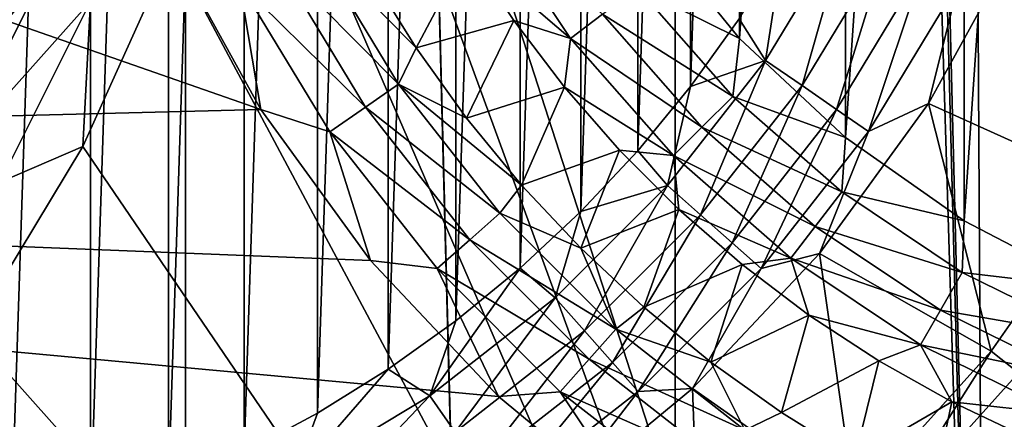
# Model space of a CAD drawing. Header units: millimetres. Extents: x -60 to 60, y -60 to 60.
# Tile 67 of 256: x -48.33 to -44.94, y -3.82 to -2.44. Entities that reach past the tile are written whole.
import ezdxf

# ---------------------------------------------------------------- set-up
doc = ezdxf.new("R2010")
doc.units = ezdxf.units.MM
doc.header["$LTSCALE"] = 81.481481
for name, color, linetype in [('151', 7, 'CONTINUOUS'), ('185', 7, 'CONTINUOUS'), ('209', 7, 'CONTINUOUS'), ('22', 7, 'CONTINUOUS'), ('250', 7, 'CONTINUOUS'), ('261', 7, 'CONTINUOUS'), ('267', 7, 'CONTINUOUS'), ('298', 7, 'CONTINUOUS'), ('3', 7, 'CONTINUOUS'), ('304', 7, 'CONTINUOUS'), ('63', 7, 'CONTINUOUS'), ('7', 7, 'CONTINUOUS'), ('73', 7, 'CONTINUOUS'), ('87', 7, 'CONTINUOUS')]:
    doc.layers.add(name, color=color, linetype=linetype)

msp = doc.modelspace()

# ---------------------------------------------------------------- linework, layer by layer
at = {"layer": '151', "color": 7, "linetype": 'Continuous', "true_color": 0xf5f5f5}
msp.add_3dface([(-45.0309, -2.053, 2), (-44.8475, -2.5109, 2), (-44.7865, -2.4119, 1.9904), (-45.0309, -2.053, 2)], dxfattribs=at)
at = {"layer": '185', "color": 7, "linetype": 'Continuous', "true_color": 0xf5f5f5}
for points in [[(-48.1171, -2.8777, 2), (-47.8102, -2.1958, 2), (-48.0904, -2.3766, 2.0186), (-48.1171, -2.8777, 2)], [(-48.7133, -2.8213, 2.1645), (-48.2611, -2.303, 2.0741), (-48.4188, -2.235, 2.1645), (-48.7133, -2.8213, 2.1645)], [(-48.5646, -2.9072, 2.0741), (-48.2611, -2.303, 2.0741), (-48.7133, -2.8213, 2.1645), (-48.5646, -2.9072, 2.0741)], [(-48.5646, -2.9072, 2.0741), (-48.0904, -2.3766, 2.0186), (-48.2611, -2.303, 2.0741), (-48.5646, -2.9072, 2.0741)], [(-48.4035, -3.0002, 2.0186), (-48.0904, -2.3766, 2.0186), (-48.5646, -2.9072, 2.0741), (-48.4035, -3.0002, 2.0186)], [(-48.4035, -3.0002, 2.0186), (-48.1171, -2.8777, 2), (-48.0904, -2.3766, 2.0186), (-48.4035, -3.0002, 2.0186)], [(-48.504, -3.5176, 2), (-48.1171, -2.8777, 2), (-48.4035, -3.0002, 2.0186), (-48.504, -3.5176, 2)]]:
    msp.add_3dface(points, dxfattribs=at)
at = {"layer": '209', "color": 151, "linetype": 'Continuous', "true_color": 0x7dbfed}
for points in [[(-46.0737, 33.4741, 28.5), (-44.2586, -35.8396, 28.5), (-44.2586, 35.8396, 28.5), (-46.0737, 33.4741, 28.5)], [(-47.7624, 31.017, 28.5), (-46.0737, -33.4741, 28.5), (-46.0737, 33.4741, 28.5), (-47.7624, 31.017, 28.5)], [(-46.0737, -33.4741, 28.5), (-44.2586, -35.8396, 28.5), (-46.0737, 33.4741, 28.5), (-46.0737, -33.4741, 28.5)], [(-49.3203, 28.4747, 28.5), (-47.7624, -31.017, 28.5), (-47.7624, 31.017, 28.5), (-49.3203, 28.4747, 28.5)], [(-47.7624, -31.017, 28.5), (-46.0737, -33.4741, 28.5), (-47.7624, 31.017, 28.5), (-47.7624, -31.017, 28.5)], [(-49.3203, -28.4747, 28.5), (-47.7624, -31.017, 28.5), (-49.3203, 28.4747, 28.5), (-49.3203, -28.4747, 28.5)]]:
    msp.add_3dface(points, dxfattribs=at)
at = {"layer": '22', "color": 7, "linetype": 'Continuous', "true_color": 0xf5f5f5}
for points in [[(-47.1249, -2.2828, -3.2343), (-46.7888, -2.2001, -3.5657), (-46.9672, -2.5366, -3.2343), (-47.1249, -2.2828, -3.2343)], [(-46.7888, -2.2001, -3.5657), (-46.6303, -2.4418, -3.5657), (-46.9672, -2.5366, -3.2343), (-46.7888, -2.2001, -3.5657)], [(-46.9672, -2.5366, -3.2343), (-46.6303, -2.4418, -3.5657), (-46.7932, -2.7794, -3.2343), (-46.9672, -2.5366, -3.2343)], [(-46.6303, -2.4418, -3.5657), (-46.4556, -2.6722, -3.5657), (-46.7932, -2.7794, -3.2343), (-46.6303, -2.4418, -3.5657)], [(-46.7932, -2.7794, -3.2343), (-46.4556, -2.6722, -3.5657), (-46.6036, -3.0104, -3.2343), (-46.7932, -2.7794, -3.2343)], [(-46.4556, -2.6722, -3.5657), (-46.2655, -2.8901, -3.5657), (-46.6036, -3.0104, -3.2343), (-46.4556, -2.6722, -3.5657)], [(-46.6036, -3.0104, -3.2343), (-46.2655, -2.8901, -3.5657), (-46.3994, -3.2284, -3.2343), (-46.6036, -3.0104, -3.2343)], [(-46.2655, -2.8901, -3.5657), (-46.0611, -3.0946, -3.5657), (-46.3994, -3.2284, -3.2343), (-46.2655, -2.8901, -3.5657)], [(-46.3994, -3.2284, -3.2343), (-46.0611, -3.0946, -3.5657), (-46.1813, -3.4327, -3.2343), (-46.3994, -3.2284, -3.2343)], [(-46.0611, -3.0946, -3.5657), (-45.8432, -3.2846, -3.5657), (-46.1813, -3.4327, -3.2343), (-46.0611, -3.0946, -3.5657)], [(-46.1813, -3.4327, -3.2343), (-45.8432, -3.2846, -3.5657), (-45.9504, -3.6222, -3.2343), (-46.1813, -3.4327, -3.2343)], [(-45.8432, -3.2846, -3.5657), (-45.6128, -3.4593, -3.5657), (-45.9504, -3.6222, -3.2343), (-45.8432, -3.2846, -3.5657)], [(-45.9504, -3.6222, -3.2343), (-45.6128, -3.4593, -3.5657), (-45.7075, -3.7962, -3.2343), (-45.9504, -3.6222, -3.2343)], [(-45.6128, -3.4593, -3.5657), (-45.371, -3.6179, -3.5657), (-45.7075, -3.7962, -3.2343), (-45.6128, -3.4593, -3.5657)], [(-45.7075, -3.7962, -3.2343), (-45.371, -3.6179, -3.5657), (-45.4538, -3.954, -3.2343), (-45.7075, -3.7962, -3.2343)], [(-45.371, -3.6179, -3.5657), (-45.119, -3.7596, -3.5657), (-45.4538, -3.954, -3.2343), (-45.371, -3.6179, -3.5657)], [(-45.4538, -3.954, -3.2343), (-45.119, -3.7596, -3.5657), (-45.1903, -4.0948, -3.2343), (-45.4538, -3.954, -3.2343)], [(-45.119, -3.7596, -3.5657), (-44.8579, -3.8838, -3.5657), (-45.1903, -4.0948, -3.2343), (-45.119, -3.7596, -3.5657)]]:
    msp.add_3dface(points, dxfattribs=at)
at = {"layer": '250', "color": 151, "linetype": 'Continuous', "true_color": 0x7dbfed}
for points in [[(-48.0904, 4.1531, 17.3), (-48.365, -4.2364, 17.3), (-48.365, 4.2364, 17.3), (-48.0904, 4.1531, 17.3)], [(-48.0904, -4.1531, 17.3), (-48.365, -4.2364, 17.3), (-48.0904, 4.1531, 17.3), (-48.0904, -4.1531, 17.3)], [(-47.8218, 4.052, 17.3), (-48.0904, -4.1531, 17.3), (-48.0904, 4.1531, 17.3), (-47.8218, 4.052, 17.3)], [(-47.8218, -4.052, 17.3), (-48.0904, -4.1531, 17.3), (-47.8218, 4.052, 17.3), (-47.8218, -4.052, 17.3)], [(-47.5604, 3.9336, 17.3), (-47.8218, -4.052, 17.3), (-47.8218, 4.052, 17.3), (-47.5604, 3.9336, 17.3)], [(-47.5604, -3.9336, 17.3), (-47.8218, -4.052, 17.3), (-47.5604, 3.9336, 17.3), (-47.5604, -3.9336, 17.3)], [(-47.3072, 3.7983, 17.3), (-47.5604, -3.9336, 17.3), (-47.5604, 3.9336, 17.3), (-47.3072, 3.7983, 17.3)], [(-47.3072, -3.7983, 17.3), (-47.5604, -3.9336, 17.3), (-47.3072, 3.7983, 17.3), (-47.3072, -3.7983, 17.3)], [(-47.0635, 3.6467, 17.3), (-47.3072, -3.7983, 17.3), (-47.3072, 3.7983, 17.3), (-47.0635, 3.6467, 17.3)], [(-47.0635, -3.6467, 17.3), (-47.3072, -3.7983, 17.3), (-47.0635, 3.6467, 17.3), (-47.0635, -3.6467, 17.3)], [(-46.8302, 3.4796, 17.3), (-47.0635, -3.6467, 17.3), (-47.0635, 3.6467, 17.3), (-46.8302, 3.4796, 17.3)], [(-46.8302, -3.4796, 17.3), (-47.0635, -3.6467, 17.3), (-46.8302, 3.4796, 17.3), (-46.8302, -3.4796, 17.3)], [(-46.6083, 3.2975, 17.3), (-46.8302, -3.4796, 17.3), (-46.8302, 3.4796, 17.3), (-46.6083, 3.2975, 17.3)], [(-46.6083, -3.2975, 17.3), (-46.8302, -3.4796, 17.3), (-46.6083, 3.2975, 17.3), (-46.6083, -3.2975, 17.3)], [(-46.3989, 3.1013, 17.3), (-46.6083, -3.2975, 17.3), (-46.6083, 3.2975, 17.3), (-46.3989, 3.1013, 17.3)], [(-46.3989, -3.1013, 17.3), (-46.6083, -3.2975, 17.3), (-46.3989, 3.1013, 17.3), (-46.3989, -3.1013, 17.3)], [(-46.2027, 2.8918, 17.3), (-46.3989, -3.1013, 17.3), (-46.3989, 3.1013, 17.3), (-46.2027, 2.8918, 17.3)], [(-46.2027, -2.8918, 17.3), (-46.3989, -3.1013, 17.3), (-46.2027, 2.8918, 17.3), (-46.2027, -2.8918, 17.3)], [(-46.0206, 2.67, 17.3), (-46.2027, -2.8918, 17.3), (-46.2027, 2.8918, 17.3), (-46.0206, 2.67, 17.3)], [(-46.0206, -2.67, 17.3), (-46.2027, -2.8918, 17.3), (-46.0206, 2.67, 17.3), (-46.0206, -2.67, 17.3)], [(-45.8534, 2.4367, 17.3), (-46.0206, -2.67, 17.3), (-46.0206, 2.67, 17.3), (-45.8534, 2.4367, 17.3)], [(-45.8534, -2.4367, 17.3), (-46.0206, -2.67, 17.3), (-45.8534, 2.4367, 17.3), (-45.8534, -2.4367, 17.3)]]:
    msp.add_3dface(points, dxfattribs=at)
at = {"layer": '261', "color": 151, "linetype": 'Continuous', "true_color": 0x7dbfed}
for points in [[(-48.627, -2.5086, 22.7604), (-48.3846, -2.0288, 22.8511), (-48.3343, -2.058, 22.7553), (-48.627, -2.5086, 22.7604)], [(-48.627, -2.5086, 22.7604), (-48.3343, -2.058, 22.7553), (-48.5992, -2.5306, 22.6541), (-48.627, -2.5086, 22.7604)], [(-48.5992, -2.5306, 22.6541), (-48.3343, -2.058, 22.7553), (-48.304, -2.0761, 22.649), (-48.5992, -2.5306, 22.6541)], [(-48.4959, -2.405, 22.5485), (-48.5992, -2.5306, 22.6541), (-48.304, -2.0761, 22.649), (-48.4959, -2.405, 22.5485)]]:
    msp.add_3dface(points, dxfattribs=at)
at = {"layer": '267', "color": 151, "linetype": 'Continuous', "true_color": 0x7dbfed}
for points in [[(-45.1999, -2.7289, 17.5929), (-44.8918, -2.1684, 17.5929), (-44.5813, -3.0082, 18.2657), (-45.1999, -2.7289, 17.5929)], [(-45.5759, -3.2463, 17.5929), (-45.1999, -2.7289, 17.5929), (-44.9838, -3.5843, 18.2657), (-45.5759, -3.2463, 17.5929)], [(-44.9838, -3.5843, 18.2657), (-45.1999, -2.7289, 17.5929), (-44.5813, -3.0082, 18.2657), (-44.9838, -3.5843, 18.2657)], [(-46.0137, -3.7126, 17.5929), (-45.5759, -3.2463, 17.5929), (-45.4535, -4.1072, 18.2657), (-46.0137, -3.7126, 17.5929)], [(-45.4535, -4.1072, 18.2657), (-45.5759, -3.2463, 17.5929), (-44.9838, -3.5843, 18.2657), (-45.4535, -4.1072, 18.2657)], [(-46.5065, -4.1202, 17.5929), (-46.0137, -3.7126, 17.5929), (-45.9833, -4.569, 18.2657), (-46.5065, -4.1202, 17.5929)], [(-45.9833, -4.569, 18.2657), (-46.0137, -3.7126, 17.5929), (-45.4535, -4.1072, 18.2657), (-45.9833, -4.569, 18.2657)]]:
    msp.add_3dface(points, dxfattribs=at)
at = {"layer": '298', "color": 151, "linetype": 'Continuous', "true_color": 0x7dbfed}
for points in [[(-44.9838, -3.5843, 18.2657), (-44.5813, -3.0082, 18.2657), (-44.8891, -3.6595, 18.365), (-44.9838, -3.5843, 18.2657)], [(-45.4535, -4.1072, 18.2657), (-44.9838, -3.5843, 18.2657), (-45.3686, -4.1933, 18.365), (-45.4535, -4.1072, 18.2657)], [(-44.9838, -3.5843, 18.2657), (-44.8891, -3.6595, 18.365), (-45.3686, -4.1933, 18.365), (-44.9838, -3.5843, 18.2657)], [(-44.8891, -3.6595, 18.365), (-44.897, -3.8877, 18.439), (-45.3686, -4.1933, 18.365), (-44.8891, -3.6595, 18.365)]]:
    msp.add_3dface(points, dxfattribs=at)
at = {"layer": '3', "color": 7, "linetype": 'Continuous', "true_color": 0xf5f5f5}
for points in [[(-55.2898, -2.9464, -3), (-55.3683, 0, -3), (-47.5035, -2.7496, -3), (-55.2898, -2.9464, -3)], [(-47.5035, -2.7496, -3), (-55.3683, 0, -3), (-47.8139, -2.1849, -3), (-47.5035, -2.7496, -3)], [(-47.1247, -3.2709, -3), (-55.2898, -2.9464, -3), (-47.5035, -2.7496, -3), (-47.1247, -3.2709, -3)], [(-46.6835, -3.7407, -3), (-55.2898, -2.9464, -3), (-47.1247, -3.2709, -3), (-46.6835, -3.7407, -3)], [(-55.0547, -5.8849, -3), (-55.2898, -2.9464, -3), (-43.8139, -5.0909, -3), (-55.0547, -5.8849, -3)], [(-43.8139, -5.0909, -3), (-55.2898, -2.9464, -3), (-44.4469, -4.9702, -3), (-43.8139, -5.0909, -3)], [(-44.4469, -4.9702, -3), (-55.2898, -2.9464, -3), (-45.0598, -4.7711, -3), (-44.4469, -4.9702, -3)], [(-45.0598, -4.7711, -3), (-55.2898, -2.9464, -3), (-45.6429, -4.4967, -3), (-45.0598, -4.7711, -3)], [(-45.6429, -4.4967, -3), (-55.2898, -2.9464, -3), (-46.187, -4.1515, -3), (-45.6429, -4.4967, -3)], [(-46.187, -4.1515, -3), (-55.2898, -2.9464, -3), (-46.6835, -3.7407, -3), (-46.187, -4.1515, -3)]]:
    msp.add_3dface(points, dxfattribs=at)
at = {"layer": '304', "color": 151, "linetype": 'Continuous', "true_color": 0x7dbfed}
for points in [[(-45.7618, -2.5803, 17.3123), (-45.4781, -2.1109, 17.3123), (-45.6361, -2.667, 17.349), (-45.7618, -2.5803, 17.3123)], [(-45.7618, -2.5803, 17.3123), (-45.7018, -2.193, 17.3), (-45.4781, -2.1109, 17.3123), (-45.7618, -2.5803, 17.3123)], [(-45.6361, -2.667, 17.349), (-45.4781, -2.1109, 17.3123), (-45.3428, -2.1819, 17.349), (-45.6361, -2.667, 17.349)], [(-44.8918, -2.1684, 17.5929), (-45.1999, -2.7289, 17.5929), (-45.0958, -2.3115, 17.4913), (-44.8918, -2.1684, 17.5929)], [(-45.8534, -2.4367, 17.3), (-45.7018, -2.193, 17.3), (-45.7618, -2.5803, 17.3123), (-45.8534, -2.4367, 17.3)], [(-45.6361, -2.667, 17.349), (-45.3428, -2.1819, 17.349), (-45.5167, -2.7495, 17.4091), (-45.6361, -2.667, 17.349)], [(-45.5167, -2.7495, 17.4091), (-45.3428, -2.1819, 17.349), (-45.2143, -2.2493, 17.4091), (-45.5167, -2.7495, 17.4091)], [(-45.5167, -2.7495, 17.4091), (-45.2143, -2.2493, 17.4091), (-45.4065, -2.8255, 17.4913), (-45.5167, -2.7495, 17.4091)], [(-45.4065, -2.8255, 17.4913), (-45.2143, -2.2493, 17.4091), (-45.0958, -2.3115, 17.4913), (-45.4065, -2.8255, 17.4913)], [(-45.1999, -2.7289, 17.5929), (-45.4065, -2.8255, 17.4913), (-45.0958, -2.3115, 17.4913), (-45.1999, -2.7289, 17.5929)], [(-46.0206, -2.67, 17.3), (-45.8534, -2.4367, 17.3), (-45.7618, -2.5803, 17.3123), (-46.0206, -2.67, 17.3)], [(-46.1001, -3.012, 17.3123), (-45.7618, -2.5803, 17.3123), (-45.9858, -3.1133, 17.349), (-46.1001, -3.012, 17.3123)], [(-46.1001, -3.012, 17.3123), (-46.0206, -2.67, 17.3), (-45.7618, -2.5803, 17.3123), (-46.1001, -3.012, 17.3123)], [(-45.9858, -3.1133, 17.349), (-45.7618, -2.5803, 17.3123), (-45.6361, -2.667, 17.349), (-45.9858, -3.1133, 17.349)], [(-46.2027, -2.8918, 17.3), (-46.0206, -2.67, 17.3), (-46.1001, -3.012, 17.3123), (-46.2027, -2.8918, 17.3)], [(-45.9858, -3.1133, 17.349), (-45.6361, -2.667, 17.349), (-45.8772, -3.2096, 17.4091), (-45.9858, -3.1133, 17.349)], [(-45.8772, -3.2096, 17.4091), (-45.6361, -2.667, 17.349), (-45.5167, -2.7495, 17.4091), (-45.8772, -3.2096, 17.4091)], [(-45.8772, -3.2096, 17.4091), (-45.5167, -2.7495, 17.4091), (-45.7769, -3.2983, 17.4913), (-45.8772, -3.2096, 17.4091)], [(-45.7769, -3.2983, 17.4913), (-45.5167, -2.7495, 17.4091), (-45.4065, -2.8255, 17.4913), (-45.7769, -3.2983, 17.4913)], [(-45.1999, -2.7289, 17.5929), (-45.5759, -3.2463, 17.5929), (-45.4065, -2.8255, 17.4913), (-45.1999, -2.7289, 17.5929)], [(-45.5759, -3.2463, 17.5929), (-45.7769, -3.2983, 17.4913), (-45.4065, -2.8255, 17.4913), (-45.5759, -3.2463, 17.5929)], [(-46.3989, -3.1013, 17.3), (-46.2027, -2.8918, 17.3), (-46.1001, -3.012, 17.3123), (-46.3989, -3.1013, 17.3)], [(-46.488, -3.3999, 17.3123), (-46.1001, -3.012, 17.3123), (-46.3867, -3.5142, 17.349), (-46.488, -3.3999, 17.3123)], [(-46.488, -3.3999, 17.3123), (-46.3989, -3.1013, 17.3), (-46.1001, -3.012, 17.3123), (-46.488, -3.3999, 17.3123)], [(-46.3867, -3.5142, 17.349), (-46.1001, -3.012, 17.3123), (-45.9858, -3.1133, 17.349), (-46.3867, -3.5142, 17.349)], [(-46.6083, -3.2975, 17.3), (-46.3989, -3.1013, 17.3), (-46.488, -3.3999, 17.3123), (-46.6083, -3.2975, 17.3)], [(-46.3867, -3.5142, 17.349), (-45.9858, -3.1133, 17.349), (-46.2904, -3.6228, 17.4091), (-46.3867, -3.5142, 17.349)], [(-46.2904, -3.6228, 17.4091), (-45.9858, -3.1133, 17.349), (-45.8772, -3.2096, 17.4091), (-46.2904, -3.6228, 17.4091)], [(-46.2904, -3.6228, 17.4091), (-45.8772, -3.2096, 17.4091), (-46.2017, -3.7231, 17.4913), (-46.2904, -3.6228, 17.4091)], [(-46.2017, -3.7231, 17.4913), (-45.8772, -3.2096, 17.4091), (-45.7769, -3.2983, 17.4913), (-46.2017, -3.7231, 17.4913)], [(-45.5759, -3.2463, 17.5929), (-46.0137, -3.7126, 17.5929), (-45.7769, -3.2983, 17.4913), (-45.5759, -3.2463, 17.5929)], [(-46.9197, -3.7382, 17.3123), (-46.6083, -3.2975, 17.3), (-46.488, -3.3999, 17.3123), (-46.9197, -3.7382, 17.3123)], [(-46.8302, -3.4796, 17.3), (-46.6083, -3.2975, 17.3), (-46.9197, -3.7382, 17.3123), (-46.8302, -3.4796, 17.3)], [(-46.0137, -3.7126, 17.5929), (-46.2017, -3.7231, 17.4913), (-45.7769, -3.2983, 17.4913), (-46.0137, -3.7126, 17.5929)], [(-46.9197, -3.7382, 17.3123), (-46.488, -3.3999, 17.3123), (-46.833, -3.8639, 17.349), (-46.9197, -3.7382, 17.3123)], [(-46.833, -3.8639, 17.349), (-46.488, -3.3999, 17.3123), (-46.3867, -3.5142, 17.349), (-46.833, -3.8639, 17.349)], [(-47.0635, -3.6467, 17.3), (-46.8302, -3.4796, 17.3), (-46.9197, -3.7382, 17.3123), (-47.0635, -3.6467, 17.3)], [(-46.833, -3.8639, 17.349), (-46.3867, -3.5142, 17.349), (-46.7505, -3.9833, 17.4091), (-46.833, -3.8639, 17.349)], [(-46.7505, -3.9833, 17.4091), (-46.3867, -3.5142, 17.349), (-46.2904, -3.6228, 17.4091), (-46.7505, -3.9833, 17.4091)], [(-46.7505, -3.9833, 17.4091), (-46.2904, -3.6228, 17.4091), (-46.6745, -4.0935, 17.4913), (-46.7505, -3.9833, 17.4091)], [(-46.6745, -4.0935, 17.4913), (-46.2904, -3.6228, 17.4091), (-46.2017, -3.7231, 17.4913), (-46.6745, -4.0935, 17.4913)], [(-47.3891, -4.0219, 17.3123), (-47.0635, -3.6467, 17.3), (-46.9197, -3.7382, 17.3123), (-47.3891, -4.0219, 17.3123)], [(-47.3072, -3.7983, 17.3), (-47.0635, -3.6467, 17.3), (-47.3891, -4.0219, 17.3123), (-47.3072, -3.7983, 17.3)], [(-46.5065, -4.1202, 17.5929), (-46.6745, -4.0935, 17.4913), (-46.2017, -3.7231, 17.4913), (-46.5065, -4.1202, 17.5929)], [(-46.0137, -3.7126, 17.5929), (-46.5065, -4.1202, 17.5929), (-46.2017, -3.7231, 17.4913), (-46.0137, -3.7126, 17.5929)], [(-47.3891, -4.0219, 17.3123), (-46.9197, -3.7382, 17.3123), (-47.3181, -4.1572, 17.349), (-47.3891, -4.0219, 17.3123)], [(-47.3181, -4.1572, 17.349), (-46.9197, -3.7382, 17.3123), (-46.833, -3.8639, 17.349), (-47.3181, -4.1572, 17.349)], [(-47.5604, -3.9336, 17.3), (-47.3072, -3.7983, 17.3), (-47.3891, -4.0219, 17.3123), (-47.5604, -3.9336, 17.3)]]:
    msp.add_3dface(points, dxfattribs=at)
at = {"layer": '63', "color": 7, "linetype": 'Continuous', "true_color": 0xf5f5f5}
for points in [[(-46.7888, -2.2001, -3.5657), (-46.7332, -2.0567, -3.665), (-46.4343, -2.504, -3.665), (-46.7888, -2.2001, -3.5657)], [(-46.7332, -2.0567, -3.665), (-46.3245, -2.4198, -3.739), (-46.4343, -2.504, -3.665), (-46.7332, -2.0567, -3.665)], [(-46.1681, -2.1157, -3.8), (-45.852, -2.5041, -3.8), (-46.2053, -2.3283, -3.7846), (-46.1681, -2.1157, -3.8)], [(-46.6303, -2.4418, -3.5657), (-46.7888, -2.2001, -3.5657), (-46.4343, -2.504, -3.665), (-46.6303, -2.4418, -3.5657)], [(-46.2053, -2.3283, -3.7846), (-45.8754, -2.7045, -3.7846), (-46.3245, -2.4198, -3.739), (-46.2053, -2.3283, -3.7846)], [(-46.2053, -2.3283, -3.7846), (-45.852, -2.5041, -3.8), (-45.8754, -2.7045, -3.7846), (-46.2053, -2.3283, -3.7846)], [(-46.4556, -2.6722, -3.5657), (-46.6303, -2.4418, -3.5657), (-46.4343, -2.504, -3.665), (-46.4556, -2.6722, -3.5657)], [(-46.3245, -2.4198, -3.739), (-45.9816, -2.8107, -3.739), (-46.4343, -2.504, -3.665), (-46.3245, -2.4198, -3.739)], [(-46.3245, -2.4198, -3.739), (-45.8754, -2.7045, -3.7846), (-45.9816, -2.8107, -3.739), (-46.3245, -2.4198, -3.739)], [(-46.4556, -2.6722, -3.5657), (-46.4343, -2.504, -3.665), (-46.0795, -2.9086, -3.665), (-46.4556, -2.6722, -3.5657)], [(-46.4343, -2.504, -3.665), (-45.9816, -2.8107, -3.739), (-46.0795, -2.9086, -3.665), (-46.4343, -2.504, -3.665)], [(-45.852, -2.5041, -3.8), (-45.4861, -2.8459, -3.8), (-45.8754, -2.7045, -3.7846), (-45.852, -2.5041, -3.8)], [(-46.2655, -2.8901, -3.5657), (-46.4556, -2.6722, -3.5657), (-46.0795, -2.9086, -3.665), (-46.2655, -2.8901, -3.5657)], [(-45.8754, -2.7045, -3.7846), (-45.4993, -3.0343, -3.7846), (-45.9816, -2.8107, -3.739), (-45.8754, -2.7045, -3.7846)], [(-45.8754, -2.7045, -3.7846), (-45.4861, -2.8459, -3.8), (-45.4993, -3.0343, -3.7846), (-45.8754, -2.7045, -3.7846)], [(-45.9816, -2.8107, -3.739), (-45.5907, -3.1535, -3.739), (-46.0795, -2.9086, -3.665), (-45.9816, -2.8107, -3.739)], [(-45.9816, -2.8107, -3.739), (-45.4993, -3.0343, -3.7846), (-45.5907, -3.1535, -3.739), (-45.9816, -2.8107, -3.739)], [(-45.4861, -2.8459, -3.8), (-45.077, -3.1346, -3.8), (-45.4993, -3.0343, -3.7846), (-45.4861, -2.8459, -3.8)], [(-46.0611, -3.0946, -3.5657), (-46.2655, -2.8901, -3.5657), (-46.0795, -2.9086, -3.665), (-46.0611, -3.0946, -3.5657)], [(-46.0795, -2.9086, -3.665), (-45.5907, -3.1535, -3.739), (-45.675, -3.2633, -3.665), (-46.0795, -2.9086, -3.665)], [(-46.0611, -3.0946, -3.5657), (-46.0795, -2.9086, -3.665), (-45.675, -3.2633, -3.665), (-46.0611, -3.0946, -3.5657)], [(-45.4993, -3.0343, -3.7846), (-45.0833, -3.3123, -3.7846), (-45.5907, -3.1535, -3.739), (-45.4993, -3.0343, -3.7846)], [(-45.4993, -3.0343, -3.7846), (-45.077, -3.1346, -3.8), (-45.0833, -3.3123, -3.7846), (-45.4993, -3.0343, -3.7846)], [(-45.8432, -3.2846, -3.5657), (-46.0611, -3.0946, -3.5657), (-45.675, -3.2633, -3.665), (-45.8432, -3.2846, -3.5657)], [(-45.5907, -3.1535, -3.739), (-45.1584, -3.4424, -3.739), (-45.675, -3.2633, -3.665), (-45.5907, -3.1535, -3.739)], [(-45.5907, -3.1535, -3.739), (-45.0833, -3.3123, -3.7846), (-45.1584, -3.4424, -3.739), (-45.5907, -3.1535, -3.739)], [(-45.077, -3.1346, -3.8), (-44.6324, -3.365, -3.8), (-45.0833, -3.3123, -3.7846), (-45.077, -3.1346, -3.8)], [(-45.6128, -3.4593, -3.5657), (-45.8432, -3.2846, -3.5657), (-45.675, -3.2633, -3.665), (-45.6128, -3.4593, -3.5657)], [(-45.675, -3.2633, -3.665), (-45.1584, -3.4424, -3.739), (-45.2276, -3.5623, -3.665), (-45.675, -3.2633, -3.665)], [(-45.6128, -3.4593, -3.5657), (-45.675, -3.2633, -3.665), (-45.2276, -3.5623, -3.665), (-45.6128, -3.4593, -3.5657)], [(-45.0833, -3.3123, -3.7846), (-44.6346, -3.5336, -3.7846), (-45.1584, -3.4424, -3.739), (-45.0833, -3.3123, -3.7846)], [(-45.0833, -3.3123, -3.7846), (-44.6324, -3.365, -3.8), (-44.6346, -3.5336, -3.7846), (-45.0833, -3.3123, -3.7846)], [(-45.371, -3.6179, -3.5657), (-45.6128, -3.4593, -3.5657), (-45.2276, -3.5623, -3.665), (-45.371, -3.6179, -3.5657)], [(-45.1584, -3.4424, -3.739), (-44.6921, -3.6723, -3.739), (-45.2276, -3.5623, -3.665), (-45.1584, -3.4424, -3.739)], [(-45.1584, -3.4424, -3.739), (-44.6346, -3.5336, -3.7846), (-44.6921, -3.6723, -3.739), (-45.1584, -3.4424, -3.739)], [(-45.119, -3.7596, -3.5657), (-45.371, -3.6179, -3.5657), (-45.2276, -3.5623, -3.665), (-45.119, -3.7596, -3.5657)], [(-45.2276, -3.5623, -3.665), (-44.6921, -3.6723, -3.739), (-44.7451, -3.8002, -3.665), (-45.2276, -3.5623, -3.665)], [(-45.119, -3.7596, -3.5657), (-45.2276, -3.5623, -3.665), (-44.7451, -3.8002, -3.665), (-45.119, -3.7596, -3.5657)], [(-44.8579, -3.8838, -3.5657), (-45.119, -3.7596, -3.5657), (-44.7451, -3.8002, -3.665), (-44.8579, -3.8838, -3.5657)]]:
    msp.add_3dface(points, dxfattribs=at)
at = {"layer": '7', "color": 7, "linetype": 'Continuous', "true_color": 0xf5f5f5}
for points in [[(-45.077, 3.1346, -3.8), (-44.6324, 3.365, -3.8), (-45.077, -3.1346, -3.8), (-45.077, 3.1346, -3.8)], [(-45.077, -3.1346, -3.8), (-44.6324, 3.365, -3.8), (-44.6324, -3.365, -3.8), (-45.077, -3.1346, -3.8)], [(-45.4861, -2.8459, -3.8), (-45.077, 3.1346, -3.8), (-45.077, -3.1346, -3.8), (-45.4861, -2.8459, -3.8)], [(-45.4861, 2.8459, -3.8), (-45.077, 3.1346, -3.8), (-45.4861, -2.8459, -3.8), (-45.4861, 2.8459, -3.8)], [(-45.852, -2.5041, -3.8), (-45.4861, 2.8459, -3.8), (-45.4861, -2.8459, -3.8), (-45.852, -2.5041, -3.8)], [(-45.852, 2.5041, -3.8), (-45.4861, 2.8459, -3.8), (-45.852, -2.5041, -3.8), (-45.852, 2.5041, -3.8)], [(-46.1681, -2.1157, -3.8), (-45.852, 2.5041, -3.8), (-45.852, -2.5041, -3.8), (-46.1681, -2.1157, -3.8)]]:
    msp.add_3dface(points, dxfattribs=at)
at = {"layer": '73', "color": 7, "linetype": 'Continuous', "true_color": 0xf5f5f5}
for points in [[(-47.5035, -2.7496, -3), (-47.8139, -2.1849, -3), (-47.5764, -2.3121, -3.0154), (-47.5035, -2.7496, -3)], [(-47.028, -2.6623, -3.135), (-47.4433, -2.2423, -3.061), (-47.3208, -2.178, -3.135), (-47.028, -2.6623, -3.135)], [(-46.9672, -2.5366, -3.2343), (-47.028, -2.6623, -3.135), (-47.3208, -2.178, -3.135), (-46.9672, -2.5366, -3.2343)], [(-47.1249, -2.2828, -3.2343), (-46.9672, -2.5366, -3.2343), (-47.3208, -2.178, -3.135), (-47.1249, -2.2828, -3.2343)], [(-47.1419, -2.741, -3.061), (-47.5764, -2.3121, -3.0154), (-47.4433, -2.2423, -3.061), (-47.1419, -2.741, -3.061)], [(-47.1419, -2.741, -3.061), (-47.4433, -2.2423, -3.061), (-47.028, -2.6623, -3.135), (-47.1419, -2.741, -3.061)], [(-47.2655, -2.8263, -3.0154), (-47.5035, -2.7496, -3), (-47.5764, -2.3121, -3.0154), (-47.2655, -2.8263, -3.0154)], [(-47.2655, -2.8263, -3.0154), (-47.5764, -2.3121, -3.0154), (-47.1419, -2.741, -3.061), (-47.2655, -2.8263, -3.0154)], [(-46.9672, -2.5366, -3.2343), (-46.7932, -2.7794, -3.2343), (-47.028, -2.6623, -3.135), (-46.9672, -2.5366, -3.2343)], [(-46.679, -3.1078, -3.135), (-47.1419, -2.741, -3.061), (-47.028, -2.6623, -3.135), (-46.679, -3.1078, -3.135)], [(-46.6036, -3.0104, -3.2343), (-46.679, -3.1078, -3.135), (-47.028, -2.6623, -3.135), (-46.6036, -3.0104, -3.2343)], [(-46.7932, -2.7794, -3.2343), (-46.6036, -3.0104, -3.2343), (-47.028, -2.6623, -3.135), (-46.7932, -2.7794, -3.2343)], [(-47.1247, -3.2709, -3), (-47.5035, -2.7496, -3), (-47.2655, -2.8263, -3.0154), (-47.1247, -3.2709, -3)], [(-46.7826, -3.1996, -3.061), (-47.2655, -2.8263, -3.0154), (-47.1419, -2.741, -3.061), (-46.7826, -3.1996, -3.061)], [(-46.7826, -3.1996, -3.061), (-47.1419, -2.741, -3.061), (-46.679, -3.1078, -3.135), (-46.7826, -3.1996, -3.061)], [(-46.895, -3.2992, -3.0154), (-47.1247, -3.2709, -3), (-47.2655, -2.8263, -3.0154), (-46.895, -3.2992, -3.0154)], [(-46.895, -3.2992, -3.0154), (-47.2655, -2.8263, -3.0154), (-46.7826, -3.1996, -3.061), (-46.895, -3.2992, -3.0154)], [(-46.6036, -3.0104, -3.2343), (-46.3994, -3.2284, -3.2343), (-46.679, -3.1078, -3.135), (-46.6036, -3.0104, -3.2343)], [(-46.2788, -3.508, -3.135), (-46.7826, -3.1996, -3.061), (-46.679, -3.1078, -3.135), (-46.2788, -3.508, -3.135)], [(-46.3994, -3.2284, -3.2343), (-46.2788, -3.508, -3.135), (-46.679, -3.1078, -3.135), (-46.3994, -3.2284, -3.2343)], [(-46.3706, -3.6116, -3.061), (-46.895, -3.2992, -3.0154), (-46.7826, -3.1996, -3.061), (-46.3706, -3.6116, -3.061)], [(-46.3706, -3.6116, -3.061), (-46.7826, -3.1996, -3.061), (-46.2788, -3.508, -3.135), (-46.3706, -3.6116, -3.061)], [(-46.3994, -3.2284, -3.2343), (-46.1813, -3.4327, -3.2343), (-46.2788, -3.508, -3.135), (-46.3994, -3.2284, -3.2343)], [(-46.6835, -3.7407, -3), (-47.1247, -3.2709, -3), (-46.895, -3.2992, -3.0154), (-46.6835, -3.7407, -3)], [(-46.4702, -3.7241, -3.0154), (-46.6835, -3.7407, -3), (-46.895, -3.2992, -3.0154), (-46.4702, -3.7241, -3.0154)], [(-46.4702, -3.7241, -3.0154), (-46.895, -3.2992, -3.0154), (-46.3706, -3.6116, -3.061), (-46.4702, -3.7241, -3.0154)], [(-46.1813, -3.4327, -3.2343), (-45.9504, -3.6222, -3.2343), (-46.2788, -3.508, -3.135), (-46.1813, -3.4327, -3.2343)], [(-45.8333, -3.857, -3.135), (-46.3706, -3.6116, -3.061), (-46.2788, -3.508, -3.135), (-45.8333, -3.857, -3.135)], [(-45.9504, -3.6222, -3.2343), (-45.8333, -3.857, -3.135), (-46.2788, -3.508, -3.135), (-45.9504, -3.6222, -3.2343)], [(-45.9119, -3.971, -3.061), (-46.4702, -3.7241, -3.0154), (-46.3706, -3.6116, -3.061), (-45.9119, -3.971, -3.061)], [(-45.9119, -3.971, -3.061), (-46.3706, -3.6116, -3.061), (-45.8333, -3.857, -3.135), (-45.9119, -3.971, -3.061)], [(-45.9504, -3.6222, -3.2343), (-45.7075, -3.7962, -3.2343), (-45.8333, -3.857, -3.135), (-45.9504, -3.6222, -3.2343)], [(-46.187, -4.1515, -3), (-46.6835, -3.7407, -3), (-46.4702, -3.7241, -3.0154), (-46.187, -4.1515, -3)], [(-45.9972, -4.0946, -3.0154), (-46.187, -4.1515, -3), (-46.4702, -3.7241, -3.0154), (-45.9972, -4.0946, -3.0154)], [(-45.9972, -4.0946, -3.0154), (-46.4702, -3.7241, -3.0154), (-45.9119, -3.971, -3.061), (-45.9972, -4.0946, -3.0154)], [(-45.7075, -3.7962, -3.2343), (-45.4538, -3.954, -3.2343), (-45.8333, -3.857, -3.135), (-45.7075, -3.7962, -3.2343)]]:
    msp.add_3dface(points, dxfattribs=at)
at = {"layer": '87', "color": 7, "linetype": 'Continuous', "true_color": 0xf5f5f5}
for points in [[(-47.453, -0.7464, 2), (-45, -7.4591, 2), (-47.4078, 0, 2), (-47.453, -0.7464, 2)], [(-47.4078, 0, 2), (-45, -7.4591, 2), (-45.1941, -1.0828, 2), (-47.4078, 0, 2)], [(-47.5878, -1.4819, 2), (-45, -7.4591, 2), (-47.453, -0.7464, 2), (-47.5878, -1.4819, 2)], [(-45.1941, -1.0828, 2), (-45, -7.4591, 2), (-45.1472, -1.5736, 2), (-45.1941, -1.0828, 2)], [(-47.8102, -2.1958, 2), (-45, -7.4591, 2), (-47.5878, -1.4819, 2), (-47.8102, -2.1958, 2)], [(-45.1472, -1.5736, 2), (-45, -7.4591, 2), (-45.0309, -2.053, 2), (-45.1472, -1.5736, 2)], [(-45.0309, -2.053, 2), (-45, -7.4591, 2), (-44.8475, -2.5109, 2), (-45.0309, -2.053, 2)], [(-48.1171, -2.8777, 2), (-45, -7.4591, 2), (-47.8102, -2.1958, 2), (-48.1171, -2.8777, 2)], [(-45, -7.4591, 2), (-44.1343, -7.4087, 2), (-44.8475, -2.5109, 2), (-45, -7.4591, 2)], [(-48.504, -3.5176, 2), (-45, -7.4591, 2), (-48.1171, -2.8777, 2), (-48.504, -3.5176, 2)], [(-48.9652, -4.1062, 2), (-45, -7.4591, 2), (-48.504, -3.5176, 2), (-48.9652, -4.1062, 2)]]:
    msp.add_3dface(points, dxfattribs=at)

doc.saveas('drawing.dxf')
